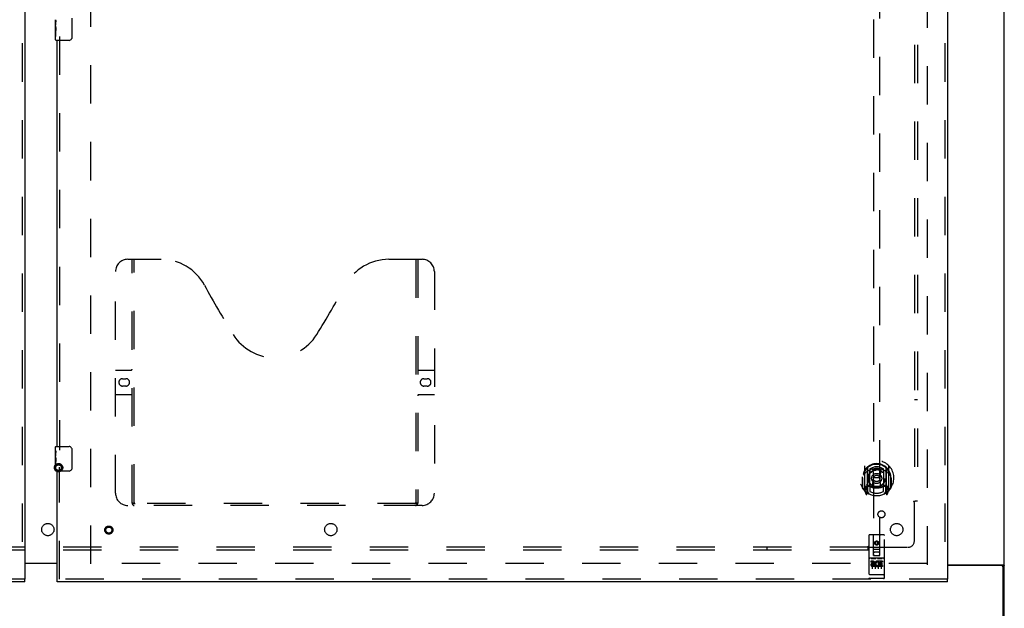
# Model space of a CAD drawing. Header units: inches. Extents: x 0 to 283, y 0 to 183.
# Tile 13 of 70: x 97 to 137, y 62 to 86. Entities that reach past the tile are written whole.
import ezdxf

# ---------------------------------------------------------------- set-up
doc = ezdxf.new("R2010")
doc.units = ezdxf.units.IN
doc.header["$LTSCALE"] = 15.583333
doc.header["$MEASUREMENT"] = 0
doc.linetypes.add('HIDDEN', pattern=[0.2, 0.1, -0.1])
doc.layers.get('0').update_dxf_attribs({"linetype": 'CONTINUOUS'})
for name, color, linetype in [('DEFAULT_2', 8, 'HIDDEN'), ('LEFTHAND_DOOR_ASSEMBLY', 7, 'CONTINUOUS'), ('RIGHTHAND_DOOR_ASSEMBLY', 7, 'CONTINUOUS'), ('SUBPANEL', 7, 'CONTINUOUS')]:
    doc.layers.add(name, color=color, linetype=linetype)

msp = doc.modelspace()

# ---------------------------------------------------------------- linework, layer by layer
at = {"color": 3, "linetype": 'Continuous'}
for p, q in [((137.167, 60.614), (137.167, 128.406)), ((97.354, 64.025), (98.667, 64.025)), ((98.667, 64.01), (97.354, 64.01)), ((134.854, 63.958), (137.126, 63.958)), ((137.055, 63.927), (134.854, 63.927)), ((137.115, 60.51), (137.115, 63.867))]:
    msp.add_line(p, q, dxfattribs=at)
at = {"color": 7, "linetype": 'Continuous'}
msp.add_line((137.063, 63.927), (137.167, 63.927), dxfattribs=at)
for points in [[(137.045, 63.958), (137.044, 63.957), (137.044, 63.955), (137.044, 63.954), (137.044, 63.952), (137.045, 63.951), (137.045, 63.949), (137.046, 63.948), (137.048, 63.946), (137.049, 63.945), (137.05, 63.943), (137.051, 63.942), (137.053, 63.941)], [(137.053, 63.941), (137.056, 63.938), (137.057, 63.937), (137.059, 63.935), (137.06, 63.934), (137.061, 63.933), (137.062, 63.931)], [(137.062, 63.931), (137.062, 63.93), (137.063, 63.929), (137.063, 63.927)]]:
    msp.add_lwpolyline(points, dxfattribs=at)
at = {"color": 3, "linetype": 'Continuous'}
for points in [[(137.126, 63.958), (137.128, 63.956), (137.13, 63.955), (137.132, 63.953), (137.135, 63.952), (137.138, 63.95), (137.141, 63.949), (137.147, 63.946)], [(137.147, 63.946), (137.15, 63.944), (137.153, 63.943), (137.155, 63.941), (137.158, 63.94), (137.16, 63.938), (137.162, 63.937), (137.164, 63.935), (137.165, 63.933), (137.166, 63.932), (137.167, 63.93), (137.167, 63.929), (137.167, 63.927)]]:
    msp.add_lwpolyline(points, dxfattribs=at)
msp.add_arc((137.055, 63.867), 0.06, 0, 90, dxfattribs=at)
at = {"layer": 'DEFAULT_2', "color": 8, "linetype": 'HIDDEN'}
for p, q in [((100.042, 63.989), (100.042, 125.031)), ((134.042, 63.958), (134.042, 125.062)), ((134.028, 64.01), (99.938, 64.01))]:
    msp.add_line(p, q, dxfattribs=at)
for radius in [0.169, 0.124, 0.114]:
    msp.add_circle((98.726, 67.9), radius, dxfattribs=at)
at = {"layer": 'LEFTHAND_DOOR_ASSEMBLY', "color": 8, "linetype": 'HIDDEN'}
for p, q in [((97.25, 125.656), (97.25, 63.364)), ((97.354, 63.364), (61.167, 63.364))]:
    msp.add_line(p, q, dxfattribs=at)
at = {"layer": 'LEFTHAND_DOOR_ASSEMBLY', "color": 3, "linetype": 'Continuous'}
for p, q in [((97.354, 125.656), (97.354, 63.364)), ((97.354, 63.26), (61.167, 63.26))]:
    msp.add_line(p, q, dxfattribs=at)
at = {"layer": 'LEFTHAND_DOOR_ASSEMBLY', "color": 7, "linetype": 'Continuous'}
msp.add_line((97.354, 63.26), (97.354, 63.364), dxfattribs=at)
at = {"layer": 'RIGHTHAND_DOOR_ASSEMBLY', "color": 8, "linetype": 'HIDDEN'}
for p, q in [((134.75, 125.656), (134.75, 63.364)), ((131.854, 92.339), (131.854, 64.337)), ((132.104, 64.337), (132.104, 92.339)), ((98.771, 85.415), (98.771, 68.605)), ((101.541, 76.364), (102.896, 76.364)), ((101.716, 66.454), (101.716, 76.364)), ((101.796, 66.484), (101.796, 76.364)), ((112.146, 76.364), (113.501, 76.364)), ((113.246, 76.364), (113.246, 66.484)), ((113.326, 76.364), (113.326, 66.454)), ((101.041, 66.864), (101.041, 75.864)), ((114.001, 75.864), (114.001, 66.864)), ((101.041, 71.864), (101.676, 71.864)), ((113.366, 71.864), (114.001, 71.864)), ((101.327, 71.514), (101.464, 71.514)), ((113.577, 71.514), (113.714, 71.514)), ((101.676, 70.864), (101.041, 70.864)), ((101.464, 71.214), (101.327, 71.214)), ((114.001, 70.864), (113.366, 70.864)), ((113.714, 71.214), (113.577, 71.214)), ((98.771, 63.364), (98.771, 67.915)), ((131.479, 67.965), (131.479, 66.998)), ((131.597, 67.911), (131.597, 66.895)), ((131.604, 67.887), (131.604, 66.884)), ((131.697, 67.163), (131.697, 67.795)), ((131.704, 67.847), (131.704, 67.744)), ((131.817, 67.821), (131.847, 67.481)), ((132.142, 67.821), (132.112, 67.481)), ((132.254, 67.744), (132.254, 67.847)), ((132.262, 67.795), (132.262, 67.163)), ((132.354, 67.887), (132.354, 66.884)), ((132.362, 67.911), (132.362, 66.895)), ((132.479, 66.998), (132.479, 67.965)), ((131.397, 67.481), (131.412, 67.481)), ((131.397, 67.481), (131.397, 67.093)), ((131.404, 67.528), (131.405, 67.531)), ((131.404, 67.071), (131.404, 67.528)), ((131.816, 67.137), (131.847, 67.481)), ((132.112, 67.481), (131.847, 67.481)), ((132.143, 67.137), (132.112, 67.481)), ((132.562, 67.481), (132.547, 67.481)), ((132.554, 67.528), (132.554, 67.531)), ((132.554, 67.071), (132.554, 67.528)), ((132.562, 67.481), (132.562, 67.093)), ((131.484, 66.987), (131.554, 66.812)), ((131.597, 67.152), (131.537, 67.152)), ((131.537, 67.152), (131.537, 67.002)), ((131.537, 67.002), (131.604, 67.002)), ((131.575, 67.056), (131.545, 67.01)), ((131.575, 66.892), (131.58, 66.889)), ((131.583, 66.815), (131.597, 66.895)), ((131.674, 66.833), (131.604, 66.942)), ((131.607, 67.116), (131.607, 66.908)), ((131.697, 67.154), (131.624, 67.154)), ((131.693, 67.136), (131.627, 67.136)), ((131.704, 67.183), (131.704, 66.93)), ((132.254, 66.93), (132.254, 67.183)), ((132.334, 67.154), (132.262, 67.154)), ((132.332, 67.136), (132.266, 67.136)), ((132.354, 66.942), (132.284, 66.833)), ((132.352, 66.908), (132.352, 67.116)), ((132.354, 67.002), (132.422, 67.002)), ((132.422, 67.152), (132.362, 67.152)), ((132.362, 66.895), (132.376, 66.815)), ((132.383, 66.891), (132.383, 66.892)), ((132.383, 66.892), (132.383, 66.892)), ((132.383, 66.892), (132.383, 66.892)), ((132.414, 67.01), (132.384, 67.056)), ((132.405, 66.812), (132.475, 66.987)), ((132.422, 67.002), (132.422, 67.152)), ((113.242, 66.444), (101.8, 66.444)), ((113.501, 66.364), (101.541, 66.364)), ((131.667, 65.147), (131.667, 63.422)), ((132.262, 65.177), (131.697, 65.177)), ((131.853, 64.337), (131.849, 65.147)), ((131.979, 64.91), (131.917, 64.874)), ((131.917, 64.874), (131.927, 64.868)), ((131.917, 64.874), (131.917, 64.802)), ((131.979, 64.898), (131.927, 64.868)), ((131.927, 64.868), (131.927, 64.807)), ((132.042, 64.874), (131.979, 64.91)), ((131.979, 64.91), (131.979, 64.898)), ((132.032, 64.868), (131.979, 64.898)), ((132.042, 64.874), (132.032, 64.868)), ((132.032, 64.807), (132.032, 64.868)), ((132.042, 64.802), (132.042, 64.874)), ((132.106, 64.337), (132.109, 65.147)), ((132.292, 63.422), (132.292, 65.147)), ((131.852, 64.587), (132.107, 64.587)), ((132.064, 64.462), (131.894, 64.462)), ((131.917, 64.802), (131.927, 64.807)), ((131.917, 64.802), (131.979, 64.766)), ((131.927, 64.807), (131.979, 64.777)), ((131.979, 64.777), (132.032, 64.807)), ((131.979, 64.766), (132.042, 64.802)), ((131.979, 64.766), (131.979, 64.777)), ((132.042, 64.802), (132.032, 64.807)), ((132.262, 64.22), (131.697, 64.22)), ((131.835, 64.098), (131.743, 64.098)), ((131.743, 64.098), (131.743, 64.056)), ((131.835, 64.056), (131.743, 64.056)), ((131.768, 64.204), (131.94, 64.204)), ((131.792, 64.09), (131.792, 63.784)), ((131.853, 64.337), (131.854, 64.337)), ((131.854, 64.337), (132.104, 64.337)), ((131.917, 64.09), (131.917, 63.784)), ((132.018, 64.204), (132.19, 64.204)), ((132.042, 64.09), (132.042, 63.784)), ((132.055, 64.063), (132.042, 64.044)), ((132.052, 64.088), (132.055, 64.086)), ((132.211, 64.098), (132.055, 64.098)), ((132.055, 64.098), (132.055, 64.086)), ((132.055, 64.063), (132.055, 63.885)), ((132.211, 64.056), (132.098, 64.056)), ((132.098, 64.056), (132.098, 64.013)), ((132.104, 64.337), (132.106, 64.337)), ((132.167, 64.09), (132.167, 63.784)), ((132.211, 64.098), (132.211, 64.056)), ((131.839, 64.013), (131.793, 64.013)), ((131.835, 63.972), (131.806, 63.972)), ((131.899, 63.928), (131.806, 63.928)), ((131.899, 63.885), (131.806, 63.885)), ((131.899, 63.928), (131.899, 63.885)), ((132.031, 63.933), (132.048, 63.894)), ((132.211, 63.885), (132.055, 63.885)), ((132.19, 64.013), (132.098, 64.013)), ((132.19, 63.97), (132.098, 63.97)), ((132.098, 63.97), (132.098, 63.928)), ((132.211, 63.928), (132.098, 63.928)), ((132.19, 64.013), (132.19, 63.97)), ((132.211, 63.928), (132.211, 63.885)), ((134.854, 63.364), (98.667, 63.364)), ((131.685, 63.551), (131.684, 63.551)), ((131.686, 63.551), (131.685, 63.551)), ((131.685, 63.551), (131.685, 63.551)), ((131.687, 63.551), (131.686, 63.551)), ((131.688, 63.551), (131.687, 63.551)), ((131.689, 63.551), (131.688, 63.551)), ((131.69, 63.551), (131.689, 63.551)), ((131.689, 63.551), (131.689, 63.551)), ((131.691, 63.551), (131.69, 63.551)), ((131.692, 63.551), (131.691, 63.551)), ((131.693, 63.551), (131.692, 63.551)), ((131.695, 63.55), (131.694, 63.55)), ((131.696, 63.55), (131.695, 63.55)), ((132.262, 63.55), (131.696, 63.55)), ((131.696, 63.55), (131.696, 63.55)), ((132.262, 63.392), (131.697, 63.392)), ((132.262, 63.55), (132.263, 63.55)), ((132.263, 63.55), (132.264, 63.55)), ((132.264, 63.55), (132.265, 63.551)), ((132.264, 63.55), (132.264, 63.55)), ((132.265, 63.551), (132.266, 63.551)), ((132.266, 63.551), (132.267, 63.551)), ((132.267, 63.551), (132.268, 63.551)), ((132.268, 63.551), (132.269, 63.551)), ((132.269, 63.551), (132.27, 63.551)), ((132.269, 63.551), (132.269, 63.551)), ((132.271, 63.551), (132.272, 63.551)), ((132.272, 63.551), (132.273, 63.551)), ((132.273, 63.551), (132.274, 63.551)), ((132.274, 63.551), (132.275, 63.551)), ((132.275, 63.551), (132.276, 63.551)), ((132.275, 63.551), (132.275, 63.551))]:
    msp.add_line(p, q, dxfattribs=at)
at = {"layer": 'RIGHTHAND_DOOR_ASSEMBLY', "color": 3, "linetype": 'Continuous'}
for p, q in [((134.854, 125.656), (134.854, 63.364)), ((98.667, 68.76), (98.667, 85.26)), ((98.667, 63.364), (98.667, 67.76)), ((134.854, 63.26), (98.667, 63.26))]:
    msp.add_line(p, q, dxfattribs=at)
at = {"layer": 'RIGHTHAND_DOOR_ASSEMBLY', "color": 7, "linetype": 'Continuous'}
for p, q in [((98.607, 85.842), (98.607, 86.099)), ((98.613, 86.043), (98.607, 86.043)), ((99.262, 86.16), (99.262, 85.36)), ((98.607, 85.875), (98.614, 85.875)), ((98.607, 85.275), (98.607, 85.839)), ((98.608, 85.812), (98.607, 85.812)), ((98.607, 85.681), (98.613, 85.681)), ((98.607, 85.645), (98.614, 85.645)), ((98.614, 85.875), (98.614, 86.011)), ((98.614, 85.414), (98.614, 85.645)), ((98.607, 85.582), (98.614, 85.582)), ((98.607, 85.414), (98.614, 85.414)), ((99.162, 85.26), (98.622, 85.26)), ((98.607, 68.599), (98.607, 68.745)), ((98.607, 68.342), (98.607, 68.599)), ((98.613, 68.543), (98.607, 68.543)), ((98.614, 68.375), (98.614, 68.511)), ((98.622, 68.76), (99.162, 68.76)), ((99.262, 68.66), (99.262, 67.86)), ((98.607, 68.375), (98.614, 68.375)), ((98.607, 67.775), (98.607, 68.339)), ((98.608, 68.312), (98.607, 68.312)), ((98.607, 68.181), (98.613, 68.181)), ((98.607, 68.145), (98.614, 68.145)), ((98.607, 68.082), (98.614, 68.082)), ((98.614, 67.914), (98.614, 68.145)), ((98.607, 67.914), (98.614, 67.914)), ((99.162, 67.76), (98.622, 67.76)), ((98.667, 63.26), (98.667, 63.364)), ((134.854, 63.26), (134.854, 63.364))]:
    msp.add_line(p, q, dxfattribs=at)
for points in [[(98.607, 86.099), (98.607, 86.096), (98.607, 86.091), (98.608, 86.086), (98.61, 86.072)], [(98.61, 86.072), (98.611, 86.065), (98.611, 86.057), (98.612, 86.048)], [(98.612, 86.048), (98.613, 86.039), (98.613, 86.03), (98.614, 86.021), (98.614, 86.011)], [(98.607, 85.842), (98.607, 85.833), (98.608, 85.824), (98.608, 85.814)], [(98.608, 85.814), (98.611, 85.781), (98.612, 85.769), (98.613, 85.756), (98.613, 85.744), (98.614, 85.731), (98.614, 85.718), (98.614, 85.705), (98.613, 85.692), (98.613, 85.68), (98.612, 85.668), (98.611, 85.656)], [(99.262, 85.36), (99.262, 85.354), (99.261, 85.347), (99.26, 85.341), (99.259, 85.335), (99.257, 85.329), (99.255, 85.324)], [(98.607, 68.599), (98.607, 68.596), (98.607, 68.591), (98.608, 68.586), (98.61, 68.572)], [(98.61, 68.572), (98.611, 68.565), (98.611, 68.557), (98.612, 68.548)], [(98.612, 68.548), (98.613, 68.539), (98.613, 68.53), (98.614, 68.521), (98.614, 68.511)], [(99.255, 68.696), (99.257, 68.69), (99.259, 68.685), (99.26, 68.679), (99.261, 68.673), (99.262, 68.666), (99.262, 68.66)], [(98.607, 68.342), (98.607, 68.333), (98.608, 68.324), (98.608, 68.314)], [(98.608, 68.314), (98.611, 68.281), (98.612, 68.269), (98.613, 68.256), (98.613, 68.244), (98.614, 68.231), (98.614, 68.218), (98.614, 68.205), (98.613, 68.192), (98.613, 68.18), (98.612, 68.168), (98.611, 68.156)], [(99.262, 67.86), (99.262, 67.854), (99.261, 67.847), (99.26, 67.841), (99.259, 67.835), (99.257, 67.829), (99.255, 67.824)]]:
    msp.add_lwpolyline(points, dxfattribs=at)
at = {"layer": 'RIGHTHAND_DOOR_ASSEMBLY', "color": 8, "linetype": 'HIDDEN'}
for points in [[(131.525, 67.696), (131.524, 67.695), (131.522, 67.694), (131.521, 67.692), (131.519, 67.691), (131.517, 67.689), (131.516, 67.688), (131.514, 67.686), (131.512, 67.684), (131.51, 67.683), (131.509, 67.681), (131.507, 67.679), (131.505, 67.677), (131.503, 67.675), (131.501, 67.673), (131.499, 67.67), (131.497, 67.668), (131.495, 67.665), (131.493, 67.663), (131.491, 67.66), (131.489, 67.658), (131.487, 67.655), (131.484, 67.652), (131.482, 67.649), (131.48, 67.645), (131.477, 67.642), (131.475, 67.639), (131.472, 67.635), (131.47, 67.631), (131.467, 67.627), (131.464, 67.623), (131.462, 67.619), (131.459, 67.615), (131.456, 67.61), (131.453, 67.605), (131.45, 67.6), (131.447, 67.595)], [(131.791, 67.838), (131.797, 67.84), (131.802, 67.841), (131.808, 67.843), (131.813, 67.844), (131.819, 67.845), (131.824, 67.847), (131.829, 67.848), (131.835, 67.849), (131.84, 67.85), (131.846, 67.851), (131.851, 67.852), (131.857, 67.853), (131.862, 67.854), (131.868, 67.855), (131.873, 67.856), (131.879, 67.857), (131.885, 67.858), (131.89, 67.858), (131.896, 67.859), (131.901, 67.86), (131.907, 67.86), (131.912, 67.861), (131.918, 67.861), (131.924, 67.862), (131.929, 67.862), (131.935, 67.863), (131.94, 67.863), (131.946, 67.863), (131.951, 67.863), (131.957, 67.864), (131.963, 67.864), (131.968, 67.864), (131.974, 67.864), (131.979, 67.864), (131.985, 67.864), (131.991, 67.864), (131.996, 67.864), (132.002, 67.864), (132.007, 67.863), (132.013, 67.863), (132.019, 67.863), (132.024, 67.863), (132.03, 67.862), (132.035, 67.862), (132.041, 67.861), (132.046, 67.861), (132.052, 67.86), (132.058, 67.86), (132.063, 67.859), (132.069, 67.858), (132.074, 67.858), (132.08, 67.857), (132.085, 67.856), (132.091, 67.855), (132.096, 67.854), (132.102, 67.853), (132.107, 67.852), (132.113, 67.851), (132.118, 67.85), (132.124, 67.849), (132.129, 67.848), (132.135, 67.847), (132.14, 67.845), (132.146, 67.844), (132.151, 67.843), (132.157, 67.841), (132.162, 67.84), (132.167, 67.838)], [(132.512, 67.595), (132.509, 67.6), (132.506, 67.605), (132.503, 67.61), (132.5, 67.615), (132.497, 67.619), (132.494, 67.623), (132.492, 67.627), (132.489, 67.631), (132.487, 67.635), (132.484, 67.639), (132.482, 67.642), (132.479, 67.645), (132.477, 67.649), (132.475, 67.652), (132.472, 67.655), (132.47, 67.658), (132.468, 67.66), (132.466, 67.663), (132.464, 67.665), (132.462, 67.668), (132.46, 67.67), (132.458, 67.673), (132.456, 67.675), (132.454, 67.677), (132.452, 67.679), (132.45, 67.681), (132.448, 67.683), (132.447, 67.684), (132.445, 67.686), (132.443, 67.688), (132.442, 67.689), (132.44, 67.691), (132.438, 67.692), (132.437, 67.694), (132.435, 67.695), (132.434, 67.696)], [(101.706, 66.484), (101.722, 66.473), (101.738, 66.464), (101.754, 66.456), (101.769, 66.449), (101.785, 66.445), (101.8, 66.444)], [(113.242, 66.444), (113.257, 66.445), (113.272, 66.449), (113.288, 66.456), (113.304, 66.464), (113.32, 66.473), (113.336, 66.484)], [(131.762, 64.203), (131.762, 64.203), (131.762, 64.203), (131.762, 64.203), (131.762, 64.203), (131.762, 64.203), (131.762, 64.204), (131.763, 64.204), (131.763, 64.204), (131.763, 64.204), (131.763, 64.204), (131.763, 64.204), (131.763, 64.204), (131.763, 64.204), (131.763, 64.204), (131.763, 64.204), (131.764, 64.204), (131.764, 64.204), (131.764, 64.204), (131.764, 64.204), (131.764, 64.204), (131.764, 64.204), (131.764, 64.204), (131.764, 64.204), (131.765, 64.204), (131.765, 64.204), (131.765, 64.204), (131.765, 64.204), (131.765, 64.204), (131.765, 64.204), (131.765, 64.204), (131.766, 64.204), (131.766, 64.204), (131.766, 64.204), (131.766, 64.204), (131.766, 64.204), (131.767, 64.204), (131.767, 64.204), (131.767, 64.204), (131.767, 64.204), (131.767, 64.204), (131.767, 64.204), (131.768, 64.204), (131.768, 64.204), (131.768, 64.204), (131.768, 64.204)], [(131.94, 64.204), (131.941, 64.204), (131.941, 64.204), (131.941, 64.204), (131.941, 64.204), (131.941, 64.204), (131.942, 64.204), (131.942, 64.204), (131.942, 64.204), (131.942, 64.204), (131.942, 64.204), (131.942, 64.204), (131.943, 64.204), (131.943, 64.204), (131.943, 64.204), (131.943, 64.204), (131.943, 64.204), (131.943, 64.204), (131.944, 64.204), (131.944, 64.204), (131.944, 64.204), (131.944, 64.204), (131.944, 64.204), (131.944, 64.204), (131.945, 64.204), (131.945, 64.204), (131.945, 64.204), (131.945, 64.204), (131.945, 64.204), (131.945, 64.204), (131.945, 64.204), (131.945, 64.204), (131.946, 64.204), (131.946, 64.204), (131.946, 64.204), (131.946, 64.204), (131.946, 64.204), (131.946, 64.204), (131.946, 64.204), (131.946, 64.204), (131.946, 64.204), (131.946, 64.203), (131.947, 64.203), (131.947, 64.203), (131.947, 64.203), (131.947, 64.203), (131.947, 64.203)], [(132.012, 64.203), (132.012, 64.203), (132.012, 64.203), (132.012, 64.203), (132.012, 64.203), (132.012, 64.203), (132.012, 64.204), (132.013, 64.204), (132.013, 64.204), (132.013, 64.204), (132.013, 64.204), (132.013, 64.204), (132.013, 64.204), (132.013, 64.204), (132.013, 64.204), (132.013, 64.204), (132.014, 64.204), (132.014, 64.204), (132.014, 64.204), (132.014, 64.204), (132.014, 64.204), (132.014, 64.204), (132.014, 64.204), (132.014, 64.204), (132.015, 64.204), (132.015, 64.204), (132.015, 64.204), (132.015, 64.204), (132.015, 64.204), (132.015, 64.204), (132.016, 64.204), (132.016, 64.204), (132.016, 64.204), (132.016, 64.204), (132.016, 64.204), (132.016, 64.204), (132.017, 64.204), (132.017, 64.204), (132.017, 64.204), (132.017, 64.204), (132.017, 64.204), (132.017, 64.204), (132.018, 64.204), (132.018, 64.204), (132.018, 64.204), (132.018, 64.204)], [(132.19, 64.204), (132.191, 64.204), (132.191, 64.204), (132.191, 64.204), (132.191, 64.204), (132.191, 64.204), (132.192, 64.204), (132.192, 64.204), (132.192, 64.204), (132.192, 64.204), (132.192, 64.204), (132.192, 64.204), (132.193, 64.204), (132.193, 64.204), (132.193, 64.204), (132.193, 64.204), (132.193, 64.204), (132.193, 64.204), (132.194, 64.204), (132.194, 64.204), (132.194, 64.204), (132.194, 64.204), (132.194, 64.204), (132.194, 64.204), (132.195, 64.204), (132.195, 64.204), (132.195, 64.204), (132.195, 64.204), (132.195, 64.204), (132.195, 64.204), (132.195, 64.204), (132.195, 64.204), (132.196, 64.204), (132.196, 64.204), (132.196, 64.204), (132.196, 64.204), (132.196, 64.204), (132.196, 64.204), (132.196, 64.204), (132.196, 64.204), (132.196, 64.204), (132.196, 64.203), (132.197, 64.203), (132.197, 64.203), (132.197, 64.203), (132.197, 64.203), (132.197, 64.203)], [(131.684, 63.551), (131.683, 63.551), (131.683, 63.551), (131.682, 63.551), (131.682, 63.551), (131.682, 63.552), (131.681, 63.552), (131.681, 63.552), (131.681, 63.552), (131.68, 63.552), (131.68, 63.552), (131.68, 63.552), (131.679, 63.552), (131.679, 63.552), (131.679, 63.552), (131.678, 63.552), (131.678, 63.552), (131.678, 63.552), (131.677, 63.552), (131.677, 63.552), (131.677, 63.552), (131.676, 63.553), (131.676, 63.553), (131.676, 63.553), (131.675, 63.553), (131.675, 63.553), (131.675, 63.553), (131.675, 63.553), (131.674, 63.553), (131.674, 63.553), (131.674, 63.553), (131.673, 63.553), (131.673, 63.553), (131.673, 63.553), (131.673, 63.554), (131.672, 63.554), (131.672, 63.554), (131.672, 63.554), (131.672, 63.554), (131.672, 63.554), (131.671, 63.554), (131.671, 63.554), (131.671, 63.554), (131.671, 63.554), (131.67, 63.554), (131.67, 63.555), (131.67, 63.555), (131.67, 63.555), (131.67, 63.555), (131.67, 63.555), (131.669, 63.555), (131.669, 63.555), (131.669, 63.555), (131.669, 63.555), (131.669, 63.555), (131.669, 63.555), (131.668, 63.556), (131.668, 63.556), (131.668, 63.556), (131.668, 63.556), (131.668, 63.556), (131.668, 63.556), (131.668, 63.556), (131.668, 63.556), (131.668, 63.556), (131.667, 63.556), (131.667, 63.557), (131.667, 63.557), (131.667, 63.557), (131.667, 63.557), (131.667, 63.557), (131.667, 63.557), (131.667, 63.557), (131.667, 63.557), (131.667, 63.557), (131.667, 63.557), (131.667, 63.558), (131.667, 63.558), (131.667, 63.558), (131.667, 63.558)], [(131.694, 63.55), (131.693, 63.551), (131.693, 63.551)], [(132.27, 63.551), (132.271, 63.551), (132.271, 63.551)], [(132.276, 63.551), (132.276, 63.551), (132.277, 63.551), (132.277, 63.552), (132.278, 63.552), (132.278, 63.552), (132.278, 63.552), (132.279, 63.552), (132.279, 63.552), (132.279, 63.552), (132.28, 63.552), (132.28, 63.552), (132.28, 63.552), (132.281, 63.552), (132.281, 63.552), (132.281, 63.552), (132.282, 63.552), (132.282, 63.552), (132.282, 63.552), (132.283, 63.553), (132.283, 63.553), (132.283, 63.553), (132.283, 63.553), (132.284, 63.553), (132.284, 63.553), (132.284, 63.553), (132.285, 63.553), (132.285, 63.553), (132.285, 63.553), (132.285, 63.553), (132.286, 63.553), (132.286, 63.553), (132.286, 63.554), (132.286, 63.554), (132.287, 63.554), (132.287, 63.554), (132.287, 63.554), (132.287, 63.554), (132.288, 63.554), (132.288, 63.554), (132.288, 63.554), (132.288, 63.554), (132.288, 63.554), (132.289, 63.555), (132.289, 63.555), (132.289, 63.555), (132.289, 63.555), (132.289, 63.555), (132.289, 63.555), (132.29, 63.555), (132.29, 63.555), (132.29, 63.555), (132.29, 63.555), (132.29, 63.555), (132.29, 63.556), (132.29, 63.556), (132.291, 63.556), (132.291, 63.556), (132.291, 63.556), (132.291, 63.556), (132.291, 63.556), (132.291, 63.556), (132.291, 63.556), (132.291, 63.556), (132.291, 63.557), (132.291, 63.557), (132.292, 63.557), (132.292, 63.557), (132.292, 63.557), (132.292, 63.557), (132.292, 63.557), (132.292, 63.557), (132.292, 63.557), (132.292, 63.557), (132.292, 63.558), (132.292, 63.558), (132.292, 63.558), (132.292, 63.558)]]:
    msp.add_lwpolyline(points, dxfattribs=at)
for centre, radius in [((131.979, 67.463), 0.35), ((131.979, 67.463), 0.335), ((131.979, 67.463), 0.205), ((131.979, 67.463), 0.133), ((100.771, 65.364), 0.164), ((100.771, 65.364), 0.124), ((131.979, 64.837), 0.085), ((131.979, 64.837), 0.0845)]:
    msp.add_circle(centre, radius, dxfattribs=at)
at = {"layer": 'RIGHTHAND_DOOR_ASSEMBLY', "color": 7, "linetype": 'Continuous'}
for centre, radius, start, end in [((98.622, 85.275), 0.015, 180, 270), ((99.162, 85.36), 0.1, 270, 338.7946), ((98.622, 68.745), 0.015, 90, 180), ((99.162, 68.66), 0.1, 21.1999, 90), ((98.622, 67.775), 0.015, 180, 270), ((99.162, 67.86), 0.1, 270, 338.7946)]:
    msp.add_arc(centre, radius, start, end, dxfattribs=at)
at = {"layer": 'RIGHTHAND_DOOR_ASSEMBLY', "color": 8, "linetype": 'HIDDEN'}
for centre, radius, start, end in [((101.541, 75.864), 0.5, 90, 180), ((102.896, 74.364), 2, 28.4813, 90), ((112.146, 74.364), 2, 90, 151.5187), ((113.501, 75.864), 0.5, 0, 90), ((139.204, 94.062), 39.307, 208.4813, 211.8705), ((75.838, 94.062), 39.307, 328.1295, 331.5187), ((107.521, 74.364), 2, 211.8705, 328.1295), ((101.676, 71.904), 0.04, 270, 360), ((113.366, 71.904), 0.04, 180, 270), ((101.327, 71.364), 0.15, 90, 270), ((101.464, 71.364), 0.15, 270, 90), ((113.577, 71.364), 0.15, 90, 270), ((113.714, 71.364), 0.15, 270, 90), ((101.676, 70.824), 0.04, 0, 90), ((113.366, 70.824), 0.04, 90, 180), ((131.979, 67.481), 0.7, 305.5126, 234.4874), ((131.979, 67.479), 0.583, 0.2464, 179.7536), ((131.979, 67.453), 0.58, 7.6622, 172.3378), ((131.494, 67.965), 0.015, 135.0748, 180), ((131.979, 67.164), 0.7, 49.529, 130.471), ((131.612, 67.911), 0.015, 130.3587, 180), ((131.624, 67.887), 0.02, 129.3378, 179.9984), ((131.712, 67.795), 0.015, 112.9863, 180), ((131.979, 67.453), 0.48, 55.0461, 124.9539), ((131.734, 67.744), 0.03, 180, 311.1261), ((131.979, 67.463), 0.343, 48.8739, 131.1261), ((131.797, 67.819), 0.02, 5.0796, 105.5752), ((132.162, 67.819), 0.02, 74.4248, 174.9204), ((132.224, 67.744), 0.03, 228.8739, 360), ((132.247, 67.795), 0.015, 0, 67.0137), ((132.334, 67.887), 0.02, 0, 50.6594), ((132.347, 67.911), 0.015, 0, 49.6413), ((132.464, 67.965), 0.015, 0, 44.9252), ((131.424, 67.528), 0.02, 172.3378, 180), ((131.979, 67.794), 0.7, 233.2319, 306.7681), ((132.534, 67.528), 0.02, 0, 7.6622), ((101.541, 66.864), 0.5, 180, 270), ((113.501, 66.864), 0.5, 270, 360), ((131.424, 67.071), 0.02, 180, 215.2961), ((131.979, 67.463), 0.7, 215.2961, 324.7039), ((131.494, 66.998), 0.015, 180, 224.9252), ((131.549, 67.007), 0.005, 147.3208, 270), ((131.584, 66.928), 0.02, 234.4874, 360), ((131.416, 67.158), 0.188, 327.3208, 360), ((131.587, 66.908), 0.02, 234.7457, 360), ((131.624, 67.134), 0.02, 90, 180), ((131.624, 66.884), 0.02, 180, 238.5295), ((131.627, 67.116), 0.02, 90, 180), ((131.693, 67.116), 0.02, 66.536, 90), ((131.712, 67.163), 0.015, 180, 247.0137), ((131.979, 67.776), 0.7, 246.536, 293.464), ((131.734, 67.183), 0.03, 48.8739, 180), ((131.979, 67.463), 0.6, 242.7204, 297.2796), ((131.979, 67.463), 0.343, 228.8739, 311.1261), ((131.796, 67.139), 0.02, 254.3869, 354.9204), ((132.162, 67.139), 0.02, 185.0796, 285.6131), ((132.224, 67.183), 0.03, 0, 131.1261), ((132.247, 67.163), 0.015, 292.9863, 360), ((132.266, 67.116), 0.02, 90, 113.464), ((132.332, 67.116), 0.02, 0, 90), ((132.334, 67.134), 0.02, 0, 90), ((132.334, 66.884), 0.02, 301.4688, 359.9992), ((132.372, 66.908), 0.02, 180, 305.2543), ((132.542, 67.158), 0.188, 180, 212.6792), ((132.374, 66.928), 0.02, 180, 305.5126), ((132.409, 67.007), 0.005, 270, 32.6792), ((132.464, 66.998), 0.015, 315.0748, 360), ((132.534, 67.071), 0.02, 324.7039, 360), ((101.806, 66.454), 0.09, 180, 270), ((101.836, 66.484), 0.04, 180, 270), ((113.206, 66.484), 0.04, 270, 360), ((113.236, 66.454), 0.09, 270, 360), ((131.568, 66.817), 0.015, 201.8041, 350), ((132.391, 66.817), 0.015, 190, 338.1959), ((131.697, 65.147), 0.03, 90, 180), ((131.819, 65.147), 0.03, 0, 90), ((132.139, 65.147), 0.03, 90, 180), ((132.262, 65.147), 0.03, 0, 90), ((131.894, 64.422), 0.04, 90, 180), ((132.064, 64.422), 0.04, 0, 90), ((131.697, 64.25), 0.03, 180, 270), ((131.835, 64.035), 0.0635, 270, 90), ((131.835, 64.034), 0.0219, 280.307, 90), ((131.894, 64.377), 0.04, 180, 270), ((132.005, 63.992), 0.107, 64.2636, 293.4027), ((132.005, 63.992), 0.0639, 54.8895, 293.4026), ((132.064, 64.377), 0.04, 270, 360), ((132.262, 64.25), 0.03, 270, 360), ((131.806, 63.95), 0.0644, 102.2995, 270.0775), ((131.806, 63.95), 0.0219, 89.9011, 270), ((131.697, 63.422), 0.03, 180, 270), ((132.262, 63.422), 0.03, 270, 360)]:
    msp.add_arc(centre, radius, start, end, dxfattribs=at)
at = {"layer": 'RIGHTHAND_DOOR_ASSEMBLY', "color": 7, "linetype": 'Continuous'}
for centre, start_param, end_param in [((98.87, 85.676), -3.141593, -2.961605), ((98.87, 68.176), 3.141593, 3.321581)]:
    msp.add_ellipse(centre, major_axis=(0.263, 0), ratio=0.432808, start_param=start_param, end_param=end_param, dxfattribs=at)
at = {"layer": 'SUBPANEL', "color": 8, "linetype": 'HIDDEN'}
for p, q in [((133.511, 122.479), (133.511, 66.541)), ((133.636, 122.479), (133.636, 66.541)), ((133.511, 70.666), (133.636, 70.666)), ((133.47, 66.541), (133.549, 66.541)), ((133.511, 64.916), (133.511, 66.506)), ((133.636, 66.541), (133.549, 66.541)), ((131.636, 64.666), (64.948, 64.666)), ((131.636, 64.541), (64.948, 64.541)), ((127.511, 64.666), (127.511, 64.541)), ((131.636, 64.628), (131.636, 64.707)), ((131.636, 64.541), (131.636, 64.628)), ((131.653, 64.648), (131.66, 64.655)), ((131.671, 64.666), (133.261, 64.666))]:
    msp.add_line(p, q, dxfattribs=at)
for points in [[(133.47, 66.541), (133.47, 66.539), (133.471, 66.538), (133.472, 66.536), (133.473, 66.534), (133.474, 66.533), (133.475, 66.531), (133.477, 66.53), (133.478, 66.528), (133.48, 66.527), (133.481, 66.525), (133.483, 66.524), (133.485, 66.523), (133.487, 66.521), (133.489, 66.52), (133.491, 66.519), (133.496, 66.516)], [(133.496, 66.516), (133.498, 66.515), (133.501, 66.513), (133.503, 66.512), (133.505, 66.51), (133.507, 66.509), (133.509, 66.507), (133.511, 66.506)], [(133.524, 66.519), (133.522, 66.517), (133.52, 66.515), (133.518, 66.513), (133.516, 66.511), (133.514, 66.509), (133.512, 66.507), (133.511, 66.506)], [(133.549, 66.541), (133.547, 66.539), (133.544, 66.538), (133.542, 66.536), (133.54, 66.534), (133.538, 66.533), (133.536, 66.531), (133.534, 66.529), (133.533, 66.528), (133.531, 66.526), (133.529, 66.524), (133.524, 66.519)], [(131.636, 64.707), (131.637, 64.706), (131.639, 64.706), (131.641, 64.705), (131.642, 64.704), (131.644, 64.703), (131.646, 64.702), (131.647, 64.7), (131.649, 64.699), (131.65, 64.697), (131.651, 64.695), (131.653, 64.694), (131.654, 64.692), (131.655, 64.69), (131.657, 64.688), (131.658, 64.686)], [(131.636, 64.628), (131.637, 64.63), (131.639, 64.632), (131.641, 64.635), (131.643, 64.637), (131.644, 64.639), (131.646, 64.641), (131.648, 64.642), (131.649, 64.644), (131.651, 64.646), (131.653, 64.648)], [(131.658, 64.686), (131.661, 64.681), (131.662, 64.679), (131.664, 64.676), (131.665, 64.674), (131.667, 64.672), (131.668, 64.67), (131.67, 64.668), (131.671, 64.666)], [(131.66, 64.655), (131.662, 64.657), (131.664, 64.659), (131.666, 64.661), (131.668, 64.663), (131.669, 64.665), (131.671, 64.666)]]:
    msp.add_lwpolyline(points, dxfattribs=at)
for centre, radius in [((132.173, 66.004), 0.141), ((98.292, 65.385), 0.25), ((109.792, 65.385), 0.25), ((132.792, 65.385), 0.25)]:
    msp.add_circle(centre, radius, dxfattribs=at)
msp.add_arc((133.261, 64.916), 0.25, 270, 360, dxfattribs=at)

doc.saveas('drawing.dxf')
